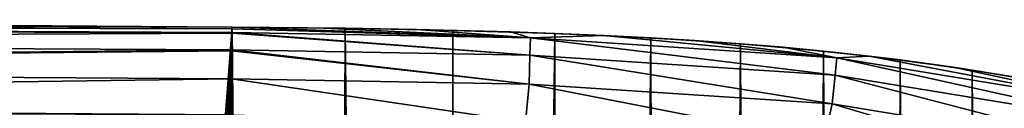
# Model space of a CAD drawing. Header units: metres. Extents: x -26 to 26, y -119 to 32.
# Tile 204 of 208: x 8.548 to 14.152, y 25.131 to 25.629. Entities that reach past the tile are written whole.
import ezdxf

# ---------------------------------------------------------------- set-up
doc = ezdxf.new("R2010")
doc.units = ezdxf.units.M
doc.layers.add('solid_13_411_041_XXX', color=7, linetype='CONTINUOUS')

msp = doc.modelspace()

# ---------------------------------------------------------------- linework, layer by layer
at = {"layer": 'solid_13_411_041_XXX'}
for points in [[(9.756927, 25.580769, 7.884495), (0, 25.628771, 7.881147), (0, 25.604801, 8.00653)], [(9.757009, 25.589111, 7.756082), (4.879163, 25.624775, 7.756082), (0, 25.628771, 7.881147)], [(9.756927, 25.580769, 7.884495), (9.757009, 25.589111, 7.756082), (0, 25.628771, 7.881147)], [(4.878562, 25.624779, 3.756081), (4.879163, 25.624775, 7.756082), (9.757009, 25.589111, 7.756082)], [(9.757009, 25.589111, 3.756081), (4.878562, 25.624779, 3.756081), (9.757009, 25.589111, 7.756082)], [(5.831902, -25.666977, 3.756081), (4.878562, 25.624779, 3.756081), (9.757009, 25.589111, 3.756081)], [(9.756681, 25.5555, 8.013144), (0, 25.604801, 8.00653), (0, 25.509071, 8.244366)], [(9.756713, 25.558771, 8.000475), (9.756927, 25.580769, 7.884495), (0, 25.604801, 8.00653)], [(9.756681, 25.5555, 8.013144), (9.756713, 25.558771, 8.000475), (0, 25.604801, 8.00653)], [(6.808683, -25.660992, 3.756081), (5.831902, -25.666977, 3.756081), (9.757009, 25.589111, 3.756081)], [(7.731613, -25.654713, 3.756081), (6.808683, -25.660992, 3.756081), (9.757009, 25.589111, 3.756081)], [(8.60435, -25.647881, 3.756081), (7.731613, -25.654713, 3.756081), (9.757009, 25.589111, 3.756081)], [(9.429008, -25.640295, 3.756081), (8.60435, -25.647881, 3.756081), (9.757009, 25.589111, 3.756081)], [(10.208792, -25.632196, 3.756081), (9.429008, -25.640295, 3.756081), (9.757009, 25.589111, 3.756081)], [(11.452395, 25.430946, 8.245347), (9.756713, 25.558771, 8.000475), (9.756681, 25.5555, 8.013144)], [(11.455619, 25.528749, 8.000323), (9.756927, 25.580769, 7.884495), (9.756713, 25.558771, 8.000475)], [(11.455619, 25.528749, 8.000323), (9.756713, 25.558771, 8.000475), (11.452395, 25.430946, 8.245347)], [(11.455619, 25.528749, 8.000323), (9.757009, 25.589111, 7.756082), (9.756927, 25.580769, 7.884495)], [(10.278951, 25.583551, 7.756082), (9.757009, 25.589111, 3.756081), (9.757009, 25.589111, 7.756082)], [(10.278951, 25.583551, 7.756082), (9.757009, 25.589111, 7.756082), (11.455619, 25.528749, 8.000323)], [(10.401168, 25.58287, 3.756081), (10.208792, -25.632196, 3.756081), (9.757009, 25.589111, 3.756081)], [(10.278951, 25.583551, 7.756082), (10.401168, 25.58287, 3.756081), (9.757009, 25.589111, 3.756081)], [(10.401168, 25.58287, 3.756081), (10.943266, -25.619617, 3.756081), (10.208792, -25.632196, 3.756081)], [(10.809034, 25.575497, 7.756082), (10.401168, 25.58287, 3.756081), (10.278951, 25.583551, 7.756082)], [(10.809034, 25.575497, 7.756082), (10.278951, 25.583551, 7.756082), (11.455619, 25.528749, 8.000323)], [(10.401168, 25.58287, 3.756081), (11.013348, 25.571047, 3.756081), (10.943266, -25.619617, 3.756081)], [(10.809034, 25.575497, 7.756082), (11.013348, 25.571047, 3.756081), (10.401168, 25.58287, 3.756081)], [(11.342352, 25.56263, 7.756082), (11.013348, 25.571047, 3.756081), (10.809034, 25.575497, 7.756082)], [(11.342352, 25.56263, 7.756082), (10.809034, 25.575497, 7.756082), (11.455619, 25.528749, 8.000323)], [(11.013348, 25.571047, 3.756081), (11.59411, 25.554113, 3.756081), (10.943266, -25.619617, 3.756081)], [(11.342352, 25.56263, 7.756082), (11.59411, 25.554113, 3.756081), (11.013348, 25.571047, 3.756081)], [(11.872443, 25.542681, 7.756082), (11.59411, 25.554113, 3.756081), (11.342352, 25.56263, 7.756082)], [(11.872443, 25.542681, 7.756082), (11.342352, 25.56263, 7.756082), (11.455619, 25.528749, 8.000323)], [(9.755758, 25.460789, 8.245638), (9.756681, 25.5555, 8.013144), (0, 25.509071, 8.244366)], [(9.755758, 25.460789, 8.245638), (0, 25.509071, 8.244366), (0, 25.358677, 8.447968)], [(11.452395, 25.430946, 8.245347), (9.756681, 25.5555, 8.013144), (9.755758, 25.460789, 8.245638)], [(11.59411, 25.554113, 3.756081), (11.631536, -25.6001, 3.756081), (10.943266, -25.619617, 3.756081)], [(11.455619, 25.528749, 8.000323), (11.452395, 25.430946, 8.245347), (13.189094, 25.317232, 8.245347)], [(11.872443, 25.542681, 7.756082), (11.455619, 25.528749, 8.000323), (13.199443, 25.414549, 8.000323)], [(13.199443, 25.414549, 8.000323), (11.455619, 25.528749, 8.000323), (13.189094, 25.317232, 8.245347)], [(11.59411, 25.554113, 3.756081), (12.139857, 25.528975, 3.756081), (11.631536, -25.6001, 3.756081)], [(11.872443, 25.542681, 7.756082), (12.139857, 25.528975, 3.756081), (11.59411, 25.554113, 3.756081)], [(12.139857, 25.528975, 3.756081), (12.270702, -25.568821, 3.756081), (11.631536, -25.6001, 3.756081)], [(12.391028, 25.513859, 7.756082), (12.139857, 25.528975, 3.756081), (11.872443, 25.542681, 7.756082)], [(12.391028, 25.513859, 7.756082), (11.872443, 25.542681, 7.756082), (13.199443, 25.414549, 8.000323)], [(12.139857, 25.528975, 3.756081), (12.649996, 25.495146, 3.756081), (12.270702, -25.568821, 3.756081)], [(12.391028, 25.513859, 7.756082), (12.649996, 25.495146, 3.756081), (12.139857, 25.528975, 3.756081)], [(12.894246, 25.474848, 7.756082), (12.649996, 25.495146, 3.756081), (12.391028, 25.513859, 7.756082)], [(12.894246, 25.474848, 7.756082), (12.391028, 25.513859, 7.756082), (13.199443, 25.414549, 8.000323)], [(9.755697, 25.454489, 8.256662), (9.755758, 25.460789, 8.245638), (0, 25.358677, 8.447968)], [(9.754151, 25.295767, 8.463652), (9.755697, 25.454489, 8.256662), (0, 25.358677, 8.447968)], [(11.446955, 25.26585, 8.463654), (9.755697, 25.454489, 8.256662), (9.754151, 25.295767, 8.463652)], [(11.446955, 25.26585, 8.463654), (9.755758, 25.460789, 8.245638), (9.755697, 25.454489, 8.256662)], [(11.452395, 25.430946, 8.245347), (9.755758, 25.460789, 8.245638), (11.446955, 25.26585, 8.463654)], [(12.649996, 25.495146, 3.756081), (12.857265, -25.52578, 3.756081), (12.270702, -25.568821, 3.756081)], [(12.649996, 25.495146, 3.756081), (13.122694, 25.453043, 3.756081), (12.857265, -25.52578, 3.756081)], [(12.894246, 25.474848, 7.756082), (13.122694, 25.453043, 3.756081), (12.649996, 25.495146, 3.756081)], [(13.122694, 25.453043, 3.756081), (13.392784, -25.471094, 3.756081), (12.857265, -25.52578, 3.756081)], [(13.38358, 25.42452, 7.756082), (13.122694, 25.453043, 3.756081), (12.894246, 25.474848, 7.756082)], [(13.38358, 25.42452, 7.756082), (12.894246, 25.474848, 7.756082), (13.199443, 25.414549, 8.000323)], [(13.122694, 25.453043, 3.756081), (13.56049, 25.402906, 3.756081), (13.392784, -25.471094, 3.756081)], [(13.38358, 25.42452, 7.756082), (13.56049, 25.402906, 3.756081), (13.122694, 25.453043, 3.756081)], [(11.452395, 25.430946, 8.245347), (11.446955, 25.26585, 8.463654), (13.171624, 25.152954, 8.463654)], [(13.189094, 25.317232, 8.245347), (11.452395, 25.430946, 8.245347), (13.171624, 25.152954, 8.463654)], [(13.199443, 25.414549, 8.000323), (13.189094, 25.317232, 8.245347), (14.944932, 25.02972, 8.245347)], [(13.38358, 25.42452, 7.756082), (13.199443, 25.414549, 8.000323), (14.966739, 25.125114, 8.000323)], [(14.966739, 25.125114, 8.000323), (13.199443, 25.414549, 8.000323), (14.944932, 25.02972, 8.245347)], [(13.861944, 25.361729, 7.756082), (13.56049, 25.402906, 3.756081), (13.38358, 25.42452, 7.756082)], [(13.861944, 25.361729, 7.756082), (13.38358, 25.42452, 7.756082), (14.966739, 25.125114, 8.000323)], [(13.56049, 25.402906, 3.756081), (13.884804, -25.405983, 3.756081), (13.392784, -25.471094, 3.756081)], [(13.56049, 25.402906, 3.756081), (13.970125, 25.345528, 3.756081), (13.884804, -25.405983, 3.756081)], [(13.861944, 25.361729, 7.756082), (13.970125, 25.345528, 3.756081), (13.56049, 25.402906, 3.756081)], [(9.754151, 25.295767, 8.463652), (0, 25.358677, 8.447968), (0, 25.161457, 8.606977)], [(14.332952, 25.285055, 7.756082), (13.970125, 25.345528, 3.756081), (13.861944, 25.361729, 7.756082)], [(14.332952, 25.285055, 7.756082), (13.861944, 25.361729, 7.756082), (14.966739, 25.125114, 8.000323)], [(13.970125, 25.345528, 3.756081), (14.344406, -25.330763, 3.756081), (13.884804, -25.405983, 3.756081)], [(13.970125, 25.345528, 3.756081), (14.355978, 25.280941, 3.756081), (14.344406, -25.330763, 3.756081)], [(14.332952, 25.285055, 7.756082), (14.355978, 25.280941, 3.756081), (13.970125, 25.345528, 3.756081)], [(9.752146, 25.089771, 8.621419), (9.754151, 25.295767, 8.463652), (0, 25.161457, 8.606977)], [(11.427918, 25.047867, 8.628551), (9.754151, 25.295767, 8.463652), (9.752146, 25.089771, 8.621419)], [(11.446955, 25.26585, 8.463654), (9.754151, 25.295767, 8.463652), (11.427918, 25.047867, 8.628551)], [(13.189094, 25.317232, 8.245347), (13.171624, 25.152954, 8.463654), (14.908122, 24.868687, 8.463654)], [(14.944932, 25.02972, 8.245347), (13.189094, 25.317232, 8.245347), (14.908122, 24.868687, 8.463654)], [(11.446955, 25.26585, 8.463654), (11.427918, 25.047867, 8.628551), (13.124626, 24.938185, 8.628551)], [(13.171624, 25.152954, 8.463654), (11.446955, 25.26585, 8.463654), (13.124626, 24.938185, 8.628551)], [(9.752146, 25.089771, 8.621419), (0, 25.161457, 8.606977), (1.332503, 25.126148, 8.627422)], [(13.171624, 25.152954, 8.463654), (13.124626, 24.938185, 8.628551), (14.823892, 24.663755, 8.628551)], [(14.908122, 24.868687, 8.463654), (13.171624, 25.152954, 8.463654), (14.823892, 24.663755, 8.628551)]]:
    msp.add_3dface(points, dxfattribs=at)

doc.saveas('drawing.dxf')
